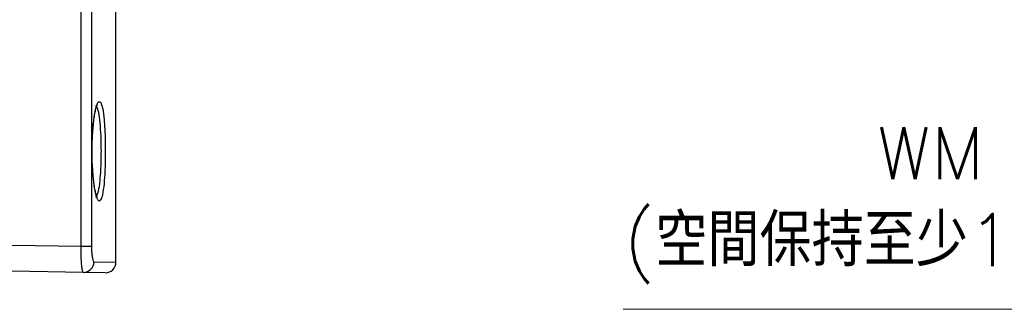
# Model space of a CAD drawing. Header units: millimetres. Extents: x 399 to 6076, y -1991 to 1602.
# Tile 198 of 256: x 4162 to 4210, y 515 to 529. Entities that reach past the tile are written whole.
import ezdxf

# ---------------------------------------------------------------- set-up
doc = ezdxf.new("R2010")
doc.units = ezdxf.units.MM
doc.layers.add('AM_5', color=3, linetype='Continuous', lineweight=25)
doc.layers.add('S20', color=7, linetype='Continuous')
doc.styles.add('尺寸標註', font='romans.shx', dxfattribs={"bigfont": 'CHINESET.SHX'})
doc.dimstyles.new('複本 CNS2-1$0', dxfattribs={"dimtxt": 2.5, "dimasz": 2, "dimexe": 1, "dimexo": 1, "dimgap": 1, "dimtad": 1, "dimtoh": 1, "dimdsep": 46, "dimtxsty": '尺寸標註', "dimcen": 0, "dimclrd": 2, "dimclre": 2, "dimclrt": 3, "dimadec": 0, "dimazin": 2, "dimtp": 0.1, "dimtm": 0.1, "dimtfac": 0.71, "dimtmove": 0, "dimatfit": 0, "dimfxl": 0, "dimlwd": 13, "dimlwe": 13, "dimarcsym": 0})

# ---------------------------------------------------------------- blocks, each defined once
blk = doc.blocks.new('*D309')
at = {"layer": 'AM_5', "color": 2, "lineweight": 13}
for p, q in [((4221.767, 557.372), (4221.767, 559.372)), ((4224.225, 555.372), (4220.767, 555.372)), ((4221.767, 555.372), (4221.767, 524.011)), ((4254.612, 524.011), (4220.767, 524.011)), ((4221.767, 522.011), (4221.767, 515.338)), ((4221.767, 515.338), (4191.243, 515.338))]:
    blk.add_line(p, q, dxfattribs=at)
at = {"layer": 'AM_5', "color": 2}
for points in [[(4221.434, 557.372), (4222.1, 557.372), (4221.767, 555.372)], [(4221.434, 522.011), (4222.1, 522.011), (4221.767, 524.011)]]:
    blk.add_solid(points, dxfattribs=at)
at = {"layer": 'Defpoints', "color": 0}
for p in [(4225.225, 555.372), (4221.767, 524.011), (4255.612, 524.011)]:
    blk.add_point(p, dxfattribs=at)
at = {"layer": 'AM_5', "color": 3, "insert": (4206.005, 520.326), "char_height": 2.5, "attachment_point": 5, "style": '尺寸標註'}
blk.add_mtext('WM\\P(空間保持至少100以上)', dxfattribs=at)
blk = doc.blocks.new('S20-正視-02')
at = {"layer": 'S20', "linetype": 'Continuous', "lineweight": 25}
for p, q in [((39.827, -18.058), (39.827, 29.508)), ((40.33, 29.508), (40.33, -18.058)), ((41.5, -18.828), (41.5, 12.096)), ((36.5, -18), (39.827, -18.058)), ((39.827, -18.058), (40.33, -18.058)), ((40.448, -18.81), (41.5, -18.828)), ((39.945, -19.31), (36.5, -19.25)), ((40.991, -19.328), (39.945, -19.31))]:
    blk.add_line(p, q, dxfattribs=at)
for centre, radius, start, end in [((39.951, -18.813), 0.497, 269.341, 0.3102), ((41, -18.828), 0.5, 269, 0.8192)]:
    blk.add_arc(centre, radius, start, end, dxfattribs=at)
for points, knots in [([(40.361, -13.253), (40.361, -13.251), (40.365, -12.987), (40.388, -12.465), (40.46, -11.8), (40.558, -11.325), (40.669, -11.073), (40.739, -11.136), (40.774, -11.167)], [0, 0, 0, 0, 0.001148, 0.198082, 0.395636, 0.595223, 0.797021, 1, 1, 1, 1]), ([(40.363, -13.251), (40.365, -13.178), (40.369, -12.964), (40.386, -12.618), (40.417, -12.237), (40.457, -11.9), (40.503, -11.622), (40.552, -11.418), (40.587, -11.309), (40.618, -11.265), (40.61, -11.273), (40.609, -11.274)], [0, 0, 0, 0, 0.073389, 0.214448, 0.356274, 0.497411, 0.638151, 0.777679, 0.894798, 0.987, 1, 1, 1, 1]), ([(40.774, -11.167), (40.806, -11.251), (40.87, -11.419), (40.94, -11.979), (40.983, -12.691), (40.995, -13.398), (40.988, -14.097), (40.96, -14.765), (40.9, -15.36), (40.843, -15.701), (40.806, -15.752), (40.801, -15.757)], [0, 0, 0, 0, 0.130872, 0.260918, 0.39, 0.518359, 0.598306, 0.726635, 0.855031, 0.983922, 1, 1, 1, 1]), ([(40.516, -15.681), (40.518, -15.684), (40.556, -15.725), (40.625, -15.574), (40.709, -15.224), (40.768, -14.654), (40.796, -14.048), (40.804, -13.406), (40.791, -12.76), (40.748, -12.102), (40.678, -11.61), (40.596, -11.333), (40.536, -11.338), (40.513, -11.341)], [0, 0, 0, 0, 0.0059135, 0.1133572, 0.2201036, 0.326473, 0.4328221, 0.499087, 0.6054756, 0.7124366, 0.8201572, 0.9285362, 1, 1, 1, 1]), ([(40.392, -14.397), (40.383, -14.281), (40.356, -13.925), (40.359, -13.523), (40.361, -13.253)], [0, 0, 0, 0, 0.326463, 1, 1, 1, 1]), ([(40.607, -15.723), (40.608, -15.724), (40.611, -15.728), (40.583, -15.678), (40.547, -15.564), (40.502, -15.372), (40.458, -15.105), (40.418, -14.778), (40.399, -14.524), (40.389, -14.397)], [0, 0, 0, 0, 0.046745, 0.160957, 0.304015, 0.465884, 0.641875, 0.820657, 1, 1, 1, 1]), ([(40.801, -15.757), (40.773, -15.816), (40.711, -15.943), (40.603, -15.806), (40.499, -15.419), (40.422, -14.919), (40.4, -14.53), (40.392, -14.397)], [0, 0, 0, 0, 0.1981585, 0.4258322, 0.654245, 0.8819405, 1, 1, 1, 1]), ([(39.945, -19.31), (39.936, -19.304), (39.912, -19.287), (39.878, -19.134), (39.848, -18.85), (39.829, -18.477), (39.828, -18.198), (39.827, -18.058)], [0, 0, 0, 0, 0.145687, 0.360938, 0.574381, 0.786986, 1, 1, 1, 1]), ([(40.33, -18.058), (40.331, -18.142), (40.334, -18.31), (40.354, -18.534), (40.384, -18.704), (40.417, -18.796), (40.439, -18.806), (40.448, -18.81)], [0, 0, 0, 0, 0.211811, 0.423816, 0.637466, 0.853583, 1, 1, 1, 1])]:
    blk.add_open_spline(points, degree=3, knots=knots, dxfattribs=at)

msp = doc.modelspace()

# ---------------------------------------------------------------- block references
at = {"layer": 'S20'}
msp.add_blockref('S20-正視-02', (4125.415, 536.422), dxfattribs=at)

# ---------------------------------------------------------------- dimensions: what is measured, and where the dimension line sits
at = {"layer": 'AM_5'}
dim = msp.add_linear_dim(base=(4221.767, 524.011), p1=(4225.225, 555.372), p2=(4255.612, 524.011), angle=90, text='WM\\P(空間保持至少100以上)', dimstyle='複本 CNS2-1$0', dxfattribs=at)
dim.commit()
dim.dimension.update_dxf_attribs({"geometry": '*D309', "text_midpoint": (4206.005, 515.338), "dimtype": 160})

doc.saveas('drawing.dxf')
